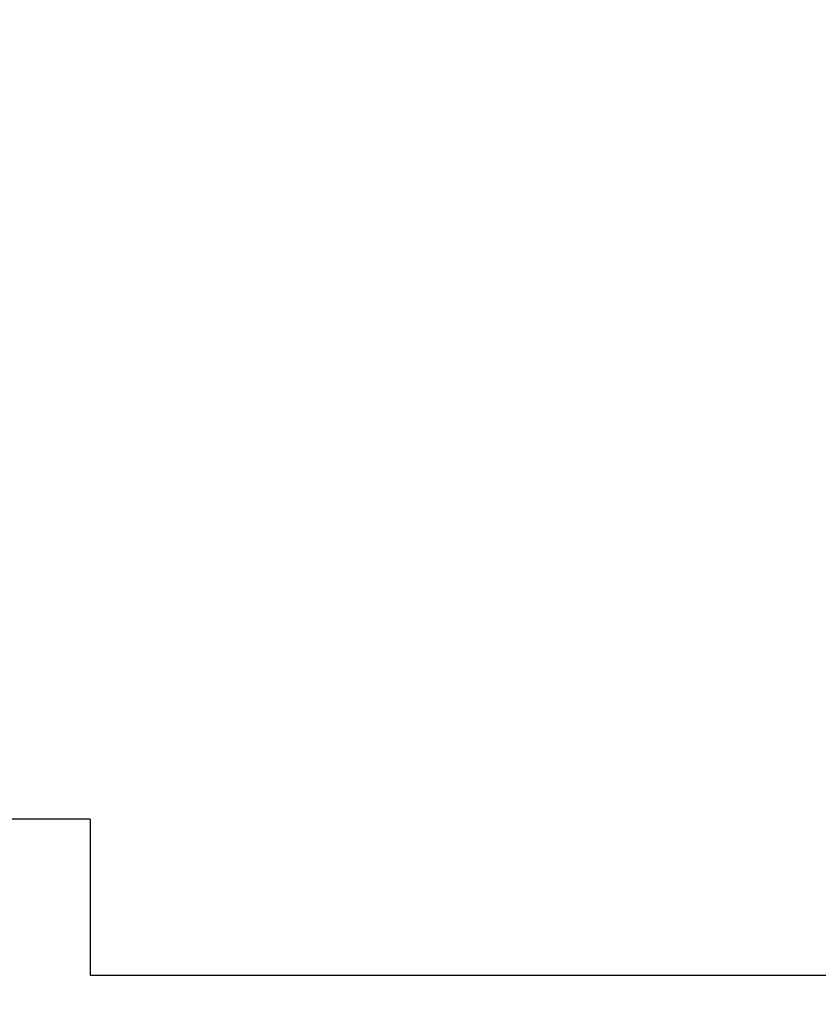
# Model space of a CAD drawing. Header units: millimetres. Extents: x -117 to 182, y -33 to 89.
# Tile 92 of 135: x 128.77 to 132.35, y 29.17 to 33.59. Entities that reach past the tile are written whole.
import ezdxf

# ---------------------------------------------------------------- set-up
doc = ezdxf.new("R2010")
doc.units = ezdxf.units.MM
doc.header["$LTSCALE"] = 1.21
doc.header["$MEASUREMENT"] = 0
doc.header["$PDMODE"] = 3
doc.header["$PDSIZE"] = 0.3125
doc.layers.get('0').update_dxf_attribs({"linetype": 'CONTINUOUS'})
doc.layers.get('DEFPOINTS').update_dxf_attribs({"linetype": 'CONTINUOUS'})
doc.layers.add('Dim', color=3, linetype='CONTINUOUS', lineweight=25)
doc.styles.get("Standard").update_dxf_attribs({"font": 'txt', "width": 0.8})
doc.dimstyles.get("Standard").update_dxf_attribs({"dimtxt": 0.15625, "dimasz": 0.1875, "dimexe": 0.125, "dimexo": 0.0625, "dimgap": 0.09, "dimtad": 0, "dimtih": 1, "dimtoh": 1, "dimzin": 4, "dimdsep": 46, "dimtxsty": 'STANDARD', "dimblk": '_FILLED', "dimblk1": '_FILLED', "dimblk2": '_FILLED', "dimcen": 0.09, "dimazin": 1, "dimtp": 0.01, "dimtm": 0.01, "dimtfac": 1, "dimtofl": 0, "dimtmove": 0, "dimatfit": 3, "dimldrblk": '_FILLED', "dimfxl": 1, "dimtolj": 1, "dimtzin": 4, "dimarcsym": 0})

# ---------------------------------------------------------------- blocks, each defined once
blk = doc.blocks.new('_FILLED')
at = {"color": 0, "linetype": 'ByBlock'}
blk.add_solid([(0, 0), (-1, 0.1667), (-1, -0.1667)], dxfattribs=at)
blk = doc.blocks.new('*D25')
at = {"color": 0, "linetype": 'ByBlock', "lineweight": -2}
for p, q in [((132.2226, 49.4239), (111.7296, 49.4239)), ((111.8546, 49.4239), (111.8546, 37.2641)), ((111.8546, 17.9244), (111.8546, 30.0841)), ((132.2225, 17.9244), (111.7296, 17.9244))]:
    blk.add_line(p, q, dxfattribs=at)
at = {"layer": 'DEFPOINTS', "color": 0, "linetype": 'ByBlock'}
for p in [(132.2851, 49.4239), (132.285, 17.9244)]:
    blk.add_point(p, dxfattribs=at)
at = {"color": 0, "linetype": 'ByBlock', "lineweight": -2, "xscale": 2, "yscale": 2, "zscale": 2}
for p, rotation in [((111.8546, 49.4239), 90), ((111.8546, 17.9244), 270)]:
    blk.add_blockref('_FILLED', p, dxfattribs=dict(at, rotation=rotation))
at = {"color": 0, "linetype": 'ByBlock', "lineweight": -2, "insert": (111.8546, 33.6741), "char_height": 2.5, "attachment_point": 5, "rotation": 90}
blk.add_mtext('\\A1;31.50', dxfattribs=at)
blk = doc.blocks.new('*D24')
at = {"color": 0, "linetype": 'ByBlock', "lineweight": -2}
for p, q in [((139.2226, 49.9239), (108.6163, 49.9239)), ((108.7413, 49.9239), (108.7413, 37.5972)), ((108.7413, 17.4239), (108.7413, 29.7506)), ((139.2226, 17.4239), (108.6163, 17.4239))]:
    blk.add_line(p, q, dxfattribs=at)
at = {"layer": 'DEFPOINTS', "color": 0, "linetype": 'ByBlock'}
for p in [(139.2851, 49.9239), (139.2851, 17.4239)]:
    blk.add_point(p, dxfattribs=at)
at = {"color": 0, "linetype": 'ByBlock', "lineweight": -2, "xscale": 2, "yscale": 2, "zscale": 2}
for p, rotation in [((108.7413, 49.9239), 90), ((108.7413, 17.4239), 270)]:
    blk.add_blockref('_FILLED', p, dxfattribs=dict(at, rotation=rotation))
at = {"color": 0, "linetype": 'ByBlock', "lineweight": -2, "insert": (108.7413, 33.6739), "char_height": 2.5, "attachment_point": 5, "rotation": 90}
blk.add_mtext('\\A1;32.50', dxfattribs=at)

msp = doc.modelspace()

# ---------------------------------------------------------------- linework, layer by layer
at = {"color": 7, "linetype": 'Continuous'}
for p, q in [((129.0851, 30.0039), (124.8851, 30.0039)), ((129.0851, 30.0039), (129.0851, 29.3039)), ((129.0851, 29.3039), (132.8851, 29.3039))]:
    msp.add_line(p, q, dxfattribs=at)
msp.add_arc((143.8851, 33.6739), 23, 284.05543, 256.50213, dxfattribs=at)

# ---------------------------------------------------------------- dimensions: what is measured, and where the dimension line sits
at = {"layer": 'Dim'}
for base, p1, p2, picture, middle in [((108.7413, 17.4239), (139.2851, 49.9239), (139.2851, 17.4239), '*D24', (108.7413, 33.6739)), ((111.8546, 17.9244), (132.2851, 49.4239), (132.285, 17.9244), '*D25', (111.8546, 33.6741))]:
    dim = msp.add_linear_dim(base=base, p1=p1, p2=p2, angle=90, dimstyle='STANDARD', override={"dimtxt": 2.5, "dimasz": 2, "dimtih": 0, "dimtoh": 0, "dimzin": 0, "dimcen": 0.198, "dimadec": 0, "dimazin": 0, "dimtp": 0, "dimtm": 0, "dimtdec": 4, "dimtzin": 0}, dxfattribs=at)
    dim.commit()
    dim.dimension.update_dxf_attribs({"geometry": picture, "text_midpoint": middle})

doc.saveas('drawing.dxf')
